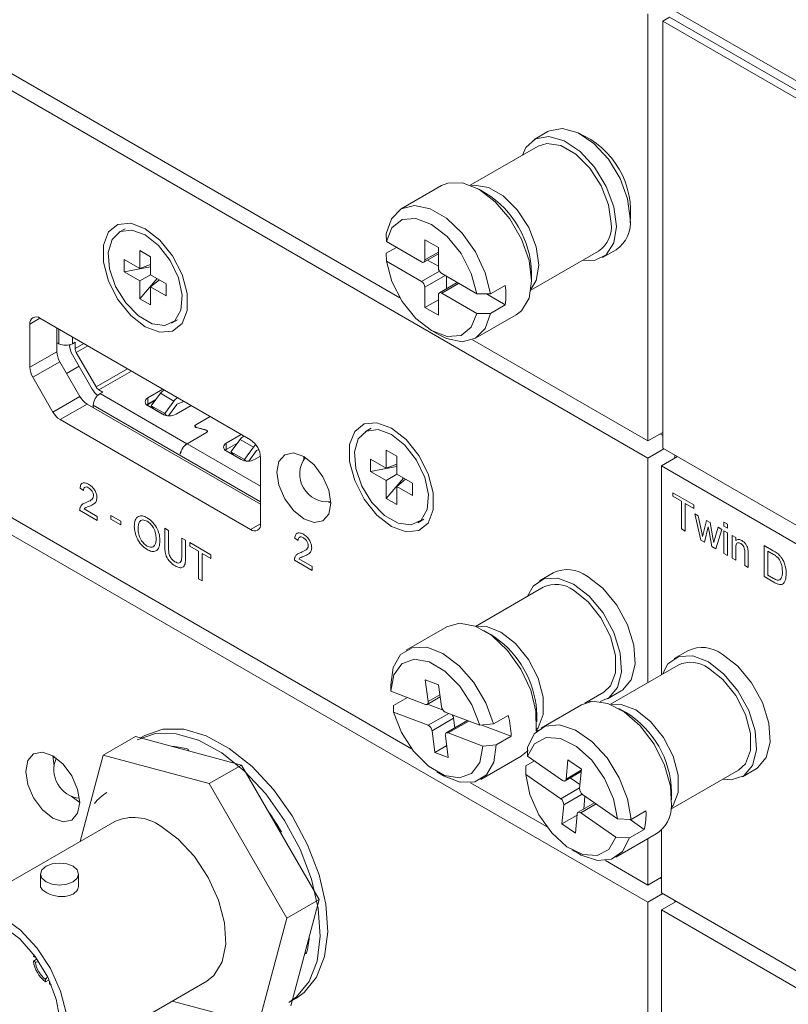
# Model space of a CAD drawing. Header units: millimetres. Extents: x 0 to 1118, y 0 to 864.
# Tile 169 of 256: x 116 to 126, y 682 to 694. Entities that reach past the tile are written whole.
import ezdxf

# ---------------------------------------------------------------- set-up
doc = ezdxf.new("R2010")
doc.units = ezdxf.units.MM

msp = doc.modelspace()

# ---------------------------------------------------------------- linework, layer by layer
at = {"color": 7, "linetype": 'Continuous', "lineweight": 15}
for p, q in [((145.917, 682.0771), (98.3223, 709.5529)), ((98.3047, 703.7259), (120.6901, 690.803)), ((98.3047, 703.5013), (123.9373, 688.7039)), ((98.3047, 697.908), (120.8425, 684.8972)), ((98.3047, 697.6835), (123.9373, 682.8861)), ((123.9373, 694.5218), (123.9373, 688.9285)), ((124.2201, 694.4799), (124.1317, 694.4289)), ((124.2201, 694.4799), (145.917, 681.9546)), ((124.1317, 694.4289), (145.917, 681.8525)), ((124.1317, 688.8356), (124.1317, 694.4289)), ((122.6282, 692.9802), (122.4486, 692.8765)), ((122.4982, 692.7905), (121.6116, 692.2787)), ((121.2344, 692.2732), (120.7041, 691.967)), ((121.8116, 692.1737), (121.7233, 692.2247)), ((117.0882, 691.7075), (117.0086, 691.6616)), ((120.5118, 691.5391), (120.5105, 691.6419)), ((120.9719, 691.2736), (120.5118, 691.5391)), ((121.1928, 691.4624), (121.0161, 691.5645)), ((121.0161, 691.5645), (121.0161, 691.2991)), ((117.2825, 691.4229), (117.4222, 691.3423)), ((117.2825, 691.1871), (117.2825, 691.4229)), ((120.6431, 691.4633), (120.5105, 691.3868)), ((120.5105, 691.3868), (120.5118, 691.284)), ((121.0031, 691.2705), (121.1928, 691.38)), ((121.1928, 691.197), (121.1928, 691.4624)), ((122.4053, 690.9039), (123.2919, 691.4157)), ((123.3415, 691.3298), (123.5211, 691.4335)), ((117.0784, 691.305), (117.2825, 691.1871)), ((117.0784, 691.1437), (117.0784, 691.305)), ((117.4222, 691.2398), (117.2825, 691.1871)), ((117.4222, 691.3423), (117.4222, 691.1065)), ((120.5118, 691.284), (120.9719, 691.0184)), ((121.052, 691.2987), (121.1928, 691.2174)), ((117.0784, 691.1437), (117.4222, 691.2086)), ((117.2825, 691.0258), (117.0784, 691.1437)), ((117.2825, 691.0258), (117.4222, 691.1065)), ((117.4222, 691.1065), (117.6264, 690.9886)), ((121.697, 690.8549), (121.237, 691.1205)), ((122.4144, 691.0276), (122.4144, 691.1297)), ((117.2825, 690.7901), (117.5107, 691.0554)), ((117.2825, 690.7901), (117.2825, 691.0258)), ((117.5376, 691.0398), (117.4222, 690.9452)), ((117.6264, 690.9886), (117.6264, 690.8273)), ((121.4397, 691.0035), (121.2058, 690.8684)), ((121.2989, 691.0848), (121.2989, 690.9222)), ((122.0696, 690.9664), (121.8751, 690.8542)), ((117.4222, 690.9452), (117.4222, 690.7094)), ((117.6264, 690.8273), (117.4222, 690.9452)), ((121.0161, 690.9419), (121.0161, 690.6765)), ((121.1928, 690.5744), (121.1928, 690.8398)), ((121.237, 690.8653), (121.697, 690.5998)), ((121.8751, 690.8542), (121.697, 690.8549)), ((121.8216, 690.8544), (122.0696, 690.7113)), ((117.4222, 690.7094), (117.2825, 690.7901)), ((121.1928, 690.7785), (121.0161, 690.6765)), ((122.0696, 690.7113), (121.8751, 690.599)), ((121.0161, 690.6765), (121.1928, 690.5744)), ((121.6815, 690.2739), (122.2119, 690.5801)), ((121.697, 690.5998), (121.8751, 690.599)), ((115.8409, 690.4587), (115.8409, 689.8934)), ((118.7312, 688.9433), (115.9735, 690.5353)), ((117.6961, 690.4708), (117.7756, 690.5167)), ((116.1945, 690.4077), (116.1945, 690.0975)), ((121.1043, 690.3734), (121.1927, 690.3224)), ((116.2095, 690.2091), (116.221, 690.2025)), ((116.3978, 690.2025), (116.4331, 690.2229)), ((116.4331, 690.138), (116.4331, 690.2229)), ((121.641, 690.2541), (123.9373, 688.9285)), ((116.3624, 690.1882), (116.3624, 690.1789)), ((116.7075, 689.6374), (116.4487, 690.0858)), ((116.2333, 689.9668), (116.4968, 689.5104)), ((116.6575, 689.6086), (116.3987, 690.0569)), ((116.4857, 689.9062), (116.3227, 689.8121)), ((116.1433, 689.3063), (115.8798, 689.7627)), ((116.7955, 689.5687), (116.745, 689.5978)), ((116.7955, 689.5687), (116.7602, 689.5483)), ((117.3868, 689.4927), (117.5832, 689.606)), ((117.5503, 689.5524), (117.431, 689.3896)), ((117.6018, 689.5953), (117.5996, 689.5944)), ((117.4841, 689.462), (117.3746, 689.3988)), ((117.4906, 689.4709), (117.3868, 689.411)), ((117.6078, 689.2875), (117.727, 689.4503)), ((117.8591, 689.4468), (117.7671, 689.4081)), ((117.7764, 689.4923), (117.7786, 689.4932)), ((116.5906, 689.4114), (118.8638, 688.0991)), ((116.6718, 689.3952), (116.6718, 689.3768)), ((117.3868, 689.411), (117.3722, 689.4008)), ((117.5804, 689.2789), (117.3868, 689.3906)), ((117.431, 689.3896), (117.6078, 689.2875)), ((117.431, 689.3896), (117.4699, 689.3463)), ((117.4699, 689.3463), (117.6068, 689.2672)), ((117.6316, 689.261), (117.6078, 689.2875)), ((117.7659, 689.407), (117.6568, 689.2581)), ((117.9536, 689.3922), (117.7572, 689.2789)), ((116.237, 689.2073), (118.7312, 687.7675)), ((118.0135, 689.1411), (118.201, 689.2493)), ((118.2028, 689.2483), (118.0153, 689.1401)), ((117.8986, 688.8911), (118.1549, 689.039)), ((118.1567, 689.038), (117.9004, 688.89)), ((118.0043, 689.1248), (118.0043, 689.1167)), ((118.1449, 689.0716), (118.0249, 689.1038)), ((118.026, 689.1051), (118.146, 689.073)), ((118.1652, 689.0456), (118.1652, 689.0533)), ((120.3144, 689.0939), (120.2348, 689.048)), ((124.1317, 689.0407), (123.9373, 688.9285)), ((118.4148, 688.8992), (118.6112, 689.0126)), ((118.5599, 688.9014), (118.4148, 688.8176)), ((118.595, 688.9493), (118.4758, 688.7865)), ((118.6466, 688.9922), (118.6444, 688.9912)), ((118.6446, 688.9933), (118.6446, 688.9913)), ((124.0964, 689.0203), (124.1317, 688.9999)), ((118.4148, 688.8176), (118.4001, 688.8074)), ((118.6084, 688.6854), (118.4148, 688.7972)), ((118.4758, 688.7865), (118.6526, 688.6844)), ((118.4758, 688.7865), (118.5146, 688.7431)), ((118.6526, 688.6844), (118.7718, 688.8472)), ((118.8107, 688.8039), (118.7087, 688.6646)), ((118.8119, 688.8049), (118.8393, 688.8165)), ((120.5087, 688.8093), (120.6484, 688.7287)), ((120.5087, 688.5735), (120.5087, 688.8093)), ((124.1486, 688.8259), (123.9373, 688.7039)), ((124.1317, 688.8356), (145.917, 676.2592)), ((117.8141, 688.7607), (117.812, 688.7594)), ((117.8138, 688.7584), (117.812, 688.7594)), ((118.5146, 688.7431), (118.6348, 688.6738)), ((118.6022, 688.689), (118.6052, 688.6909)), ((118.669, 688.6661), (118.6526, 688.6844)), ((118.863, 688.7304), (118.7851, 688.6854)), ((118.8638, 687.844), (118.8638, 688.7136)), ((120.3045, 688.6914), (120.5087, 688.5735)), ((120.3045, 688.5301), (120.3045, 688.6914)), ((120.6484, 688.7287), (120.6484, 688.4929)), ((123.9373, 685.7625), (123.9373, 688.7039)), ((124.3253, 688.7238), (124.1141, 688.6019)), ((124.2908, 688.7039), (124.2908, 688.7437)), ((120.3045, 688.5301), (120.6484, 688.595)), ((120.5087, 688.4122), (120.3045, 688.5301)), ((120.6484, 688.6261), (120.5087, 688.5735)), ((124.1141, 688.6019), (145.917, 676.0153)), ((124.1141, 685.8645), (124.1141, 688.6019)), ((120.5087, 688.4122), (120.6484, 688.4929)), ((120.5087, 688.1765), (120.7369, 688.4418)), ((120.5087, 688.1765), (120.5087, 688.4122)), ((120.6484, 688.4929), (120.8525, 688.375)), ((120.7638, 688.4262), (120.6484, 688.3316)), ((120.6484, 688.3316), (120.6484, 688.0958)), ((120.8525, 688.2137), (120.6484, 688.3316)), ((120.8525, 688.375), (120.8525, 688.2137)), ((119.7506, 688.1319), (119.783, 688.1115)), ((120.6484, 688.0958), (120.5087, 688.1765)), ((120.9223, 687.8571), (121.0018, 687.9031)), ((122.6953, 687.2011), (122.5157, 687.0974)), ((122.5653, 687.0115), (121.6788, 686.4997)), ((121.3016, 686.4941), (120.7713, 686.188)), ((121.8788, 686.3946), (121.7904, 686.4457)), ((124.4631, 686.1806), (124.2835, 686.0769)), ((124.3331, 685.991), (123.4465, 685.4791)), ((120.5688, 685.7404), (120.5688, 685.7084)), ((120.5689, 685.6502), (120.5688, 685.7084)), ((121.1947, 685.7318), (121.0204, 685.7984)), ((121.0204, 685.7984), (121.0587, 685.5147)), ((121.233, 685.448), (121.1947, 685.7318)), ((121.0225, 685.4768), (120.5689, 685.6502)), ((120.7869, 685.5668), (120.6056, 685.4622)), ((121.0464, 685.4772), (121.2159, 685.5751)), ((123.1133, 685.4947), (123.359, 685.6366)), ((123.4086, 685.5507), (123.5882, 685.6544)), ((120.6056, 685.4622), (120.6057, 685.3773)), ((121.0496, 685.479), (121.2536, 685.401)), ((122.4731, 685.4714), (122.4815, 685.3506)), ((123.0694, 685.4736), (122.5391, 685.1674)), ((123.1814, 685.5137), (123.1545, 685.5185)), ((123.6466, 685.3741), (123.5582, 685.4251)), ((120.6057, 685.3773), (121.0593, 685.2039)), ((121.7375, 685.2034), (121.2839, 685.3768)), ((121.3931, 685.296), (121.4102, 685.169)), ((122.1088, 685.3329), (121.9144, 685.2206)), ((122.4815, 685.2485), (122.4815, 685.3506)), ((121.5765, 685.265), (121.2969, 685.1035)), ((121.9144, 685.2206), (121.7375, 685.2034)), ((121.7639, 685.206), (122.1456, 685.06)), ((116.8011, 684.8116), (117.2236, 685.0555)), ((118.6137, 684.6831), (117.2236, 685.0555)), ((117.3478, 685.0692), (117.2921, 685.0371)), ((121.1102, 685.1327), (121.1485, 684.8489)), ((121.3228, 684.7823), (121.2845, 685.0661)), ((121.3207, 685.104), (121.7743, 684.9306)), ((122.1456, 685.06), (121.9512, 684.9478)), ((122.4724, 685.1248), (122.4988, 685.14)), ((117.7313, 684.9195), (117.7295, 684.9241)), ((121.3019, 684.9375), (121.1485, 684.8489)), ((121.7743, 684.9306), (121.9512, 684.9478)), ((122.3613, 684.8008), (122.3604, 684.914)), ((116.1579, 684.6655), (116.14, 684.804)), ((116.1413, 684.768), (116.1705, 684.7848)), ((116.8011, 684.8116), (116.4978, 683.6793)), ((118.1912, 684.4392), (116.8011, 684.8116)), ((117.9138, 684.8928), (117.9186, 684.8693)), ((121.1485, 684.8489), (121.3228, 684.7823)), ((121.7487, 684.4948), (122.279, 684.801)), ((122.8188, 684.4821), (122.3613, 684.8008)), ((118.1912, 684.4392), (118.6137, 684.6831)), ((119.6312, 682.9206), (118.6137, 684.6831)), ((122.4507, 684.7385), (122.3377, 684.6732)), ((122.3377, 684.6732), (122.3386, 684.5601)), ((122.8909, 684.75), (122.8673, 684.4996)), ((123.0668, 684.6275), (122.8909, 684.75)), ((121.1715, 684.5943), (121.2599, 684.5433)), ((122.3386, 684.5601), (122.7962, 684.2414)), ((122.8546, 684.4761), (123.0639, 684.5969)), ((122.9212, 684.5145), (123.0478, 684.4263)), ((123.0432, 684.3771), (123.0668, 684.6275)), ((124.2402, 684.1043), (125.1268, 684.6161)), ((125.1764, 684.5302), (125.356, 684.6339)), ((119.2087, 682.6767), (118.1912, 684.4392)), ((121.6145, 684.4515), (122.6102, 683.8767)), ((116.4936, 684.1915), (116.3826, 684.2762)), ((123.5402, 683.9797), (123.0826, 684.2984)), ((123.1138, 684.2767), (123.0977, 684.1061)), ((124.2493, 684.228), (124.2493, 684.3301)), ((122.8356, 684.1626), (122.812, 683.9122)), ((123.2404, 684.1885), (123.0241, 684.0636)), ((123.0102, 684.0266), (122.812, 683.9122)), ((122.9878, 683.7898), (123.0114, 684.0401)), ((123.0599, 684.0576), (123.5175, 683.7389)), ((123.9123, 684.0808), (123.7178, 683.9685)), ((116.9522, 683.9417), (114.8839, 682.7477)), ((122.812, 683.9122), (122.9878, 683.7898)), ((123.7178, 683.9685), (123.5402, 683.9797)), ((123.7039, 683.9694), (123.8896, 683.8401)), ((119.1356, 683.8095), (119.1224, 683.8019)), ((123.5165, 683.4743), (124.0468, 683.7805)), ((123.8896, 683.8401), (123.6951, 683.7278)), ((124.1141, 683.0086), (124.1141, 683.8319)), ((123.5175, 683.7389), (123.6951, 683.7278)), ((123.9373, 683.1106), (123.9373, 683.7172)), ((122.9393, 683.5738), (123.0277, 683.5228)), ((123.3822, 683.431), (123.9373, 683.1106)), ((115.9795, 683.2544), (115.9795, 683.106)), ((116.4795, 683.1059), (116.4795, 683.2544)), ((124.1141, 683.2127), (123.9373, 683.1106)), ((124.0964, 683.2024), (124.1141, 683.1922)), ((124.1318, 682.9983), (123.9373, 682.8861)), ((124.1141, 683.0086), (145.917, 670.422)), ((119.2087, 682.6767), (119.6312, 682.9206)), ((119.2588, 681.5305), (119.6312, 682.9206)), ((123.9373, 682.8861), (123.9373, 679.9446)), ((124.1141, 682.784), (124.3086, 682.8963)), ((124.2908, 682.9065), (124.2908, 682.8861)), ((124.1141, 682.784), (124.1141, 680.1244)), ((124.1141, 682.784), (145.917, 670.1975)), ((118.8363, 681.2866), (119.2087, 682.6767)), ((119.4887, 682.3317), (119.4764, 682.3426)), ((115.8867, 682.1764), (115.8918, 682.2014)), ((119.463, 682.2096), (119.445, 682.2255)), ((115.9135, 682.1609), (115.8867, 682.1764)), ((115.8867, 682.1152), (115.9345, 682.1428)), ((115.9135, 682.0997), (115.8867, 682.1152)), ((115.9152, 682.1699), (115.9135, 682.1609)), ((115.9586, 682.1065), (115.9135, 682.0997)), ((116.0439, 681.8739), (116.0643, 681.8996)), ((116.0439, 681.8739), (116.0439, 681.8429)), ((116.0917, 681.8705), (116.0439, 681.8429)), ((116.0901, 680.6583), (118.1584, 681.8523)), ((116.0969, 681.8433), (116.0969, 681.8123)), ((116.0969, 681.8433), (116.1055, 681.8403)), ((116.123, 681.8038), (116.0969, 681.8123)), ((117.7038, 681.5899), (118.8363, 681.2866)), ((119.2771, 681.599), (119.3326, 681.631))]:
    msp.add_line(p, q, dxfattribs=at)
at = {"color": 9, "linetype": 'Continuous', "lineweight": 0}
for p, q in [((121.0161, 691.2991), (121.1928, 691.4011)), ((120.9719, 691.0184), (121.2058, 691.1534)), ((121.2813, 691.095), (121.0161, 690.9419)), ((121.458, 690.9929), (121.237, 690.8653)), ((115.9735, 690.5353), (115.8409, 690.4587)), ((116.221, 690.3924), (116.221, 690.2025)), ((116.3978, 690.2904), (116.3978, 690.2025)), ((116.4331, 690.138), (116.5474, 690.204)), ((115.8409, 689.8934), (116.1945, 690.0975)), ((116.6004, 690.1734), (116.4487, 690.0858)), ((116.2333, 689.9668), (115.8798, 689.7627)), ((116.7075, 689.6374), (117.1181, 689.8745)), ((117.1712, 689.8439), (116.745, 689.5978)), ((116.7602, 689.5483), (117.8986, 688.8911)), ((117.5503, 689.5524), (117.727, 689.4503)), ((117.5996, 689.5944), (117.7764, 689.4923)), ((116.1433, 689.3063), (116.4968, 689.5104)), ((117.3868, 689.4927), (117.3868, 689.411)), ((116.5906, 689.4114), (116.237, 689.2073)), ((116.6718, 689.3952), (118.8638, 688.1297)), ((118.0135, 689.139), (118.0135, 689.1411)), ((118.026, 689.1035), (118.026, 689.1051)), ((118.146, 689.073), (118.146, 689.0714)), ((118.1549, 689.039), (118.1549, 689.037)), ((118.4148, 688.8992), (118.4148, 688.8176)), ((118.595, 688.9493), (118.7718, 688.8472)), ((118.7535, 688.9282), (118.6444, 688.9912)), ((117.9004, 688.89), (118.8638, 688.3339)), ((116.5433, 688.2794), (116.4979, 688.3108)), ((124.2636, 688.2501), (124.5401, 688.0905)), ((124.2636, 688.203), (124.2636, 688.2501)), ((124.377, 688.1376), (124.2636, 688.203)), ((124.377, 687.7764), (124.377, 688.1376)), ((116.7246, 687.8868), (116.4934, 688.0203)), ((116.5516, 688.039), (116.7246, 687.9392)), ((124.5401, 688.0434), (124.4268, 688.1088)), ((124.4268, 688.1088), (124.4268, 687.7477)), ((124.5401, 688.0905), (124.5401, 688.0434)), ((116.7246, 687.9392), (116.7246, 687.8868)), ((116.9013, 687.9523), (117.0328, 687.8764)), ((116.9013, 687.9052), (116.9013, 687.9523)), ((117.0328, 687.8293), (116.9013, 687.9052)), ((117.0328, 687.8764), (117.0328, 687.8293)), ((124.5515, 687.9741), (124.5986, 687.9468)), ((124.6321, 687.6291), (124.5515, 687.9741)), ((124.5986, 687.9468), (124.6418, 687.748)), ((124.6668, 687.731), (124.7051, 687.8854)), ((124.7051, 687.8854), (124.752, 687.8583)), ((117.6085, 687.7848), (117.6583, 687.7561)), ((117.6085, 687.55), (117.6085, 687.7848)), ((117.6583, 687.7561), (117.6583, 687.5239)), ((118.7312, 687.7675), (118.8638, 687.844)), ((124.4268, 687.7477), (124.377, 687.7764)), ((124.6418, 687.748), (124.6549, 687.6781)), ((124.7283, 687.8031), (124.6807, 687.6011)), ((124.7389, 687.7431), (124.7283, 687.8031)), ((124.7758, 687.5462), (124.7389, 687.7431)), ((124.752, 687.8583), (124.79, 687.6608)), ((124.8142, 687.6489), (124.8577, 687.7973)), ((124.905, 687.77), (124.8285, 687.5158)), ((124.8577, 687.7973), (124.905, 687.77)), ((124.9345, 687.8629), (124.9798, 687.8367)), ((124.9345, 687.8105), (124.9345, 687.8629)), ((124.9798, 687.7844), (124.9345, 687.8105)), ((124.9345, 687.7529), (124.9798, 687.7268)), ((124.9345, 687.4546), (124.9345, 687.7529)), ((124.9798, 687.8367), (124.9798, 687.7844)), ((117.8306, 687.6566), (117.8804, 687.6278)), ((117.8306, 687.4244), (117.8306, 687.6566)), ((117.8804, 687.6278), (117.8804, 687.393)), ((119.357, 687.6247), (119.3116, 687.6561)), ((124.6807, 687.6011), (124.6321, 687.6291)), ((124.79, 687.6608), (124.8008, 687.6001)), ((124.8008, 687.6001), (124.8142, 687.6489)), ((124.9798, 687.7268), (124.9798, 687.4284)), ((125.0433, 687.6901), (125.0886, 687.664)), ((125.0433, 687.3918), (125.0433, 687.6901)), ((125.0886, 687.664), (125.0886, 687.6223)), ((117.9348, 687.5964), (118.2113, 687.4368)), ((117.9348, 687.5493), (117.9348, 687.5964)), ((118.0481, 687.4839), (117.9348, 687.5493)), ((118.0481, 687.1228), (118.0481, 687.4839)), ((124.8285, 687.5158), (124.7758, 687.5462)), ((125.0886, 687.5256), (125.0886, 687.3656)), ((125.4603, 687.5593), (125.5812, 687.4895)), ((125.4603, 687.1511), (125.4603, 687.5593)), ((125.5818, 687.4421), (125.5101, 687.4834)), ((125.5101, 687.4834), (125.5101, 687.1694)), ((118.2113, 687.3897), (118.098, 687.4551)), ((118.098, 687.4551), (118.098, 687.094)), ((118.2113, 687.4368), (118.2113, 687.3897)), ((119.5383, 687.2322), (119.3071, 687.3656)), ((119.3653, 687.3843), (119.5383, 687.2845)), ((124.9798, 687.4284), (124.9345, 687.4546)), ((125.0886, 687.3656), (125.0433, 687.3918)), ((125.2065, 687.2976), (125.2065, 687.4757)), ((125.2518, 687.454), (125.2518, 687.2714)), ((119.5383, 687.2845), (119.5383, 687.2322)), ((125.2518, 687.2714), (125.2065, 687.2976)), ((118.098, 687.094), (118.0481, 687.1228)), ((125.5869, 687.078), (125.4603, 687.1511)), ((125.5101, 687.1694), (125.583, 687.1273)), ((121.0587, 685.5147), (121.2121, 685.6032)), ((121.0593, 685.2039), (121.329, 685.3596)), ((121.3931, 685.296), (121.1102, 685.1327)), ((121.5904, 685.2597), (121.3207, 685.104)), ((116.1404, 684.7844), (116.1568, 684.7938)), ((122.8673, 684.4996), (123.0655, 684.614)), ((122.7962, 684.2414), (123.0439, 684.3844)), ((123.0775, 684.3023), (122.8356, 684.1626)), ((123.2613, 684.1739), (123.0599, 684.0576))]:
    msp.add_line(p, q, dxfattribs=at)
at = {"color": 7, "linetype": 'Continuous', "lineweight": 15, "flags": 128}
for points in [[(122.2936, 692.6725), (122.3397, 692.7707), (122.4674, 692.8865), (122.6414, 692.9173), (122.8429, 692.8599), (123.05, 692.7205), (123.2404, 692.5142), (123.3933, 692.2633), (123.4922, 691.9951), (123.5264, 691.7386)], [(122.6282, 692.9802), (122.647, 692.9901), (122.821, 693.021), (123.0225, 692.9636), (123.2296, 692.8242), (123.42, 692.6179), (123.5729, 692.367), (123.6718, 692.0988), (123.706, 691.8423)], [(122.4982, 692.7905), (122.6144, 692.8264), (122.7976, 692.7977), (122.9925, 692.6851), (123.1756, 692.5024), (123.325, 692.2715), (123.4224, 692.0203), (123.4563, 691.7791)], [(122.2119, 690.5801), (122.2824, 690.6347), (122.3805, 690.8005), (122.4144, 691.0276), (122.3805, 691.2938), (122.2824, 691.573), (122.1294, 691.8378), (121.9368, 692.0624), (121.7232, 692.2248), (121.5096, 692.309), (121.3169, 692.3069), (121.2344, 692.2732)], [(120.5105, 691.6419), (120.5778, 691.8398), (120.705, 691.9676), (120.8797, 692.0128), (121.085, 691.9711), (121.3007, 691.8466), (121.5059, 691.6513), (121.6806, 691.4043), (121.8078, 691.1297), (121.8751, 690.8542)], [(117.3524, 690.4231), (117.5428, 690.352), (117.7103, 690.3669), (117.8346, 690.4663), (117.9007, 690.6379), (117.9007, 690.8612), (117.8346, 691.1093), (117.7103, 691.3521), (117.5428, 691.5605), (117.3524, 691.7092), (117.1619, 691.7804), (116.9944, 691.7654), (116.8701, 691.6661), (116.804, 691.4944), (116.804, 691.2711), (116.8701, 691.023), (116.9944, 690.7802), (117.1619, 690.5719), (117.3524, 690.4231)], [(121.697, 690.8549), (121.6243, 691.1218), (121.4897, 691.3825), (121.3092, 691.6059), (121.1044, 691.7655), (120.8997, 691.8424), (120.7192, 691.8273), (120.5846, 691.722), (120.5118, 691.5391)], [(123.5264, 691.7386), (123.4922, 691.5216), (123.3933, 691.3676), (123.2404, 691.2933), (123.0873, 691.2976)], [(117.3524, 691.6275), (117.1767, 691.691), (117.0249, 691.6701), (116.9172, 691.5676), (116.8683, 691.3974), (116.8848, 691.1825), (116.9644, 690.9518), (117.0964, 690.7366), (117.263, 690.5659), (117.4417, 690.4628), (117.6083, 690.4411), (117.7403, 690.5039), (117.8199, 690.6426), (117.8364, 690.8385), (117.7875, 691.0652), (117.6799, 691.292), (117.528, 691.4882), (117.3524, 691.6275)], [(120.5118, 691.284), (120.5846, 691.0171), (120.7192, 690.7564), (120.8997, 690.533), (121.1044, 690.3733), (121.3092, 690.2965), (121.4897, 690.3116), (121.6243, 690.4169), (121.697, 690.5998)], [(121.8751, 690.599), (121.8078, 690.4012), (121.6806, 690.2734), (121.5059, 690.2281), (121.3007, 690.2698), (121.1927, 690.3224)], [(116.2095, 690.2091), (116.1998, 690.2158), (116.1945, 690.2205)], [(116.6729, 689.3639), (116.6727, 689.3651), (116.6718, 689.3768)], [(120.5785, 687.8095), (120.769, 687.7384), (120.9365, 687.7533), (121.0608, 687.8526), (121.1269, 688.0243), (121.1269, 688.2476), (121.0608, 688.4957), (120.9365, 688.7385), (120.769, 688.9469), (120.5785, 689.0956), (120.3881, 689.1667), (120.2206, 689.1518), (120.0963, 689.0525), (120.0301, 688.8808), (120.0301, 688.6575), (120.0963, 688.4094), (120.2206, 688.1666), (120.3881, 687.9583), (120.5785, 687.8095)], [(118.0249, 689.1038), (118.0168, 689.1067), (118.0101, 689.1107), (118.0052, 689.1154), (118.0024, 689.1207), (118.0019, 689.1263), (118.0036, 689.1317), (118.0076, 689.1367), (118.0135, 689.1411)], [(118.026, 689.1051), (118.0184, 689.1079), (118.0121, 689.1116), (118.0075, 689.116), (118.0049, 689.121), (118.0044, 689.1262), (118.006, 689.1313), (118.0097, 689.136), (118.0153, 689.1401)], [(118.1549, 689.039), (118.1601, 689.0428), (118.1636, 689.0473), (118.1651, 689.052), (118.1646, 689.0568), (118.1622, 689.0615), (118.1579, 689.0656), (118.152, 689.0691), (118.1449, 689.0716)], [(118.146, 689.073), (118.1536, 689.0702), (118.1599, 689.0665), (118.1645, 689.0621), (118.1671, 689.0571), (118.1676, 689.0519), (118.1659, 689.0468), (118.1622, 689.0421), (118.1567, 689.038)], [(120.5785, 689.0139), (120.4029, 689.0774), (120.251, 689.0565), (120.1434, 688.954), (120.0945, 688.7838), (120.111, 688.5689), (120.1906, 688.3382), (120.3226, 688.123), (120.4892, 687.9523), (120.6679, 687.8492), (120.8345, 687.8275), (120.9665, 687.8903), (121.0461, 688.029), (121.0626, 688.2249), (121.0137, 688.4516), (120.906, 688.6783), (120.7541, 688.8746), (120.5785, 689.0139)], [(119.4295, 687.9074), (119.5648, 687.8603), (119.6795, 687.8826), (119.7561, 687.9708), (119.783, 688.1115), (119.7561, 688.2833), (119.6795, 688.46), (119.5648, 688.6147), (119.4295, 688.7239), (119.2942, 688.7709), (119.1795, 688.7486), (119.1028, 688.6604), (119.0759, 688.5197), (119.1028, 688.348), (119.1795, 688.1713), (119.2942, 688.0165), (119.4295, 687.9074)], [(119.4295, 688.7239), (119.4295, 688.7238), (119.431, 688.6856)], [(122.3608, 686.8934), (122.4336, 687.028), (122.5744, 687.1233), (122.7572, 687.132), (122.9622, 687.0532)], [(123.1418, 687.1569), (123.3468, 686.999), (123.5296, 686.7792), (123.6704, 686.5214), (123.7539, 686.2534), (123.7711, 686.0042), (123.72, 685.801), (123.6063, 685.6657), (123.5882, 685.6544)], [(122.9622, 687.0532), (123.1672, 686.8953), (123.35, 686.6756), (123.4908, 686.4177), (123.5743, 686.1497), (123.5915, 685.9006), (123.5404, 685.6973), (123.4267, 685.562), (123.3117, 685.515)], [(122.9622, 686.9722), (123.1542, 686.8223), (123.323, 686.6123), (123.4483, 686.3675), (123.5149, 686.1175), (123.5149, 685.8924), (123.4483, 685.7194), (123.359, 685.6366)], [(122.4719, 685.387), (122.403, 685.6635), (122.2741, 685.9384), (122.0978, 686.1849), (121.8915, 686.3787), (121.6752, 686.501), (121.4703, 686.5398), (121.3016, 686.4941)], [(120.5688, 685.735), (120.601, 685.9627), (120.6975, 686.1299), (120.8487, 686.2203), (121.04, 686.2251), (121.2527, 686.1438), (121.4661, 685.9843), (121.6595, 685.7622), (121.8139, 685.4991), (121.9144, 685.2206)], [(121.7375, 685.2034), (121.6333, 685.4713), (121.4742, 685.7177), (121.2791, 685.9132), (121.0712, 686.0347), (120.8753, 686.0676), (120.7146, 686.0081), (120.6082, 685.8632), (120.5689, 685.6502)], [(124.1286, 685.8729), (124.2013, 686.0075), (124.3421, 686.1028), (124.5249, 686.1115), (124.73, 686.0327)], [(124.9096, 686.1364), (125.1146, 685.9785), (125.2974, 685.7587), (125.4382, 685.5009), (125.5217, 685.2329), (125.5388, 684.9837), (125.4878, 684.7805), (125.3741, 684.6452), (125.356, 684.6339)], [(124.73, 686.0327), (124.935, 685.8748), (125.1178, 685.655), (125.2586, 685.3972), (125.3421, 685.1292), (125.3592, 684.8801), (125.3082, 684.6768), (125.1945, 684.5415), (125.0305, 684.4888), (124.9222, 684.498)], [(124.73, 685.9517), (124.9219, 685.8018), (125.0907, 685.5918), (125.216, 685.347), (125.2827, 685.097), (125.2827, 684.8719), (125.216, 684.6989), (125.1268, 684.6161)], [(121.0225, 685.4768), (121.0308, 685.4746), (121.0386, 685.4745), (121.0455, 685.4767), (121.0511, 685.481), (121.0554, 685.4872), (121.0582, 685.4951), (121.0593, 685.5044), (121.0587, 685.5147)], [(124.2456, 684.1482), (124.2339, 684.4043), (124.1561, 684.6822), (124.0197, 684.9547), (123.8381, 685.1952), (123.6291, 685.38), (123.4131, 685.4911), (123.2114, 685.5177), (123.0694, 685.4736)], [(120.6057, 685.3773), (120.7099, 685.1094), (120.869, 684.863), (121.0641, 684.6675), (121.272, 684.546), (121.4679, 684.5131), (121.6287, 684.5726), (121.735, 684.7175), (121.7743, 684.9306)], [(122.4724, 685.1248), (122.4741, 685.136), (122.4719, 685.387)], [(122.3604, 684.914), (122.4484, 685.0906), (122.5928, 685.1923), (122.7796, 685.2091), (122.9906, 685.1394), (123.2052, 684.9899), (123.4025, 684.7753), (123.5633, 684.5164), (123.6719, 684.2384), (123.7178, 683.9685)], [(117.2487, 685.012), (117.4853, 685.095), (117.7572, 685.0938), (118.0517, 685.0083), (118.3551, 684.8427), (118.6532, 684.6046), (118.932, 684.3051), (119.1785, 683.9583), (119.3812, 683.5804), (119.5306, 683.1891), (119.6196, 682.8026), (119.6443, 682.4391), (119.6033, 682.1155), (119.4986, 681.8469), (119.3352, 681.6459), (119.2336, 681.5738)], [(117.3477, 685.0692), (117.5842, 685.1522), (117.8562, 685.1509), (118.1507, 685.0655), (118.4541, 684.8998), (118.7522, 684.6617), (119.031, 684.3623), (119.2775, 684.0155), (119.4802, 683.6376), (119.6296, 683.2463), (119.7186, 682.8598), (119.7433, 682.4962), (119.7023, 682.1726), (119.5976, 681.904), (119.4342, 681.7031), (119.3326, 681.631)], [(121.3207, 685.104), (121.3124, 685.1062), (121.3046, 685.1062), (121.2978, 685.104), (121.2921, 685.0998), (121.2878, 685.0936), (121.285, 685.0857), (121.2839, 685.0764), (121.2845, 685.0661)], [(123.5402, 683.9797), (123.4878, 684.2422), (123.3702, 684.5081), (123.2013, 684.7456), (123.0013, 684.9265), (122.7939, 685.0294), (122.6038, 685.0419), (122.4537, 684.9625), (122.3613, 684.8008)], [(121.9512, 684.9478), (121.919, 684.7201), (121.8225, 684.5529), (121.6713, 684.4625), (121.4801, 684.4577), (121.2673, 684.539), (121.2599, 684.5433)], [(116.14, 683.9874), (116.2753, 683.9404), (116.39, 683.9627), (116.4667, 684.0509), (116.4936, 684.1916), (116.4667, 684.3634), (116.39, 684.5401), (116.2753, 684.6948), (116.14, 684.804), (116.0047, 684.851), (115.89, 684.8287), (115.8134, 684.7405), (115.7865, 684.5998), (115.8134, 684.428), (115.89, 684.2513), (116.0047, 684.0966), (116.14, 683.9874)], [(122.279, 684.801), (122.2841, 684.8039), (122.3674, 684.8751)], [(122.3386, 684.5601), (122.391, 684.2975), (122.5086, 684.0316), (122.6775, 683.7941), (122.8775, 683.6132), (123.0849, 683.5104), (123.2749, 683.4979), (123.4251, 683.5772), (123.5175, 683.7389)], [(122.8188, 684.4821), (122.8275, 684.477), (122.836, 684.474), (122.844, 684.4732), (122.8513, 684.4745), (122.8574, 684.478), (122.8623, 684.4835), (122.8656, 684.4908), (122.8673, 684.4996)], [(123.0599, 684.0576), (123.0513, 684.0627), (123.0427, 684.0657), (123.0347, 684.0665), (123.0275, 684.0652), (123.0213, 684.0617), (123.0165, 684.0562), (123.0131, 684.0489), (123.0114, 684.0401)], [(118.1584, 681.8523), (118.2521, 681.9267), (118.359, 682.1032), (118.4063, 682.3385), (118.3904, 682.6153), (118.3126, 682.913), (118.1787, 683.2094), (117.9985, 683.4827), (117.7854, 683.7126), (117.5553, 683.882)], [(123.6951, 683.7278), (123.6071, 683.5511), (123.4627, 683.4495), (123.2759, 683.4327), (123.065, 683.5024), (123.0277, 683.5228)], [(116.4063, 683.1523), (116.3251, 683.121), (116.2295, 683.11), (116.1338, 683.121), (116.0527, 683.1523), (115.9985, 683.1991), (115.9795, 683.2544), (115.9985, 683.3096), (116.0527, 683.3564), (116.1338, 683.3877), (116.2295, 683.3987), (116.3251, 683.3877), (116.4062, 683.3564), (116.4604, 683.3096), (116.4795, 683.2544), (116.4604, 683.1991), (116.4063, 683.1523)], [(115.487, 682.688), (115.7171, 682.5186), (115.9302, 682.2887), (116.1104, 682.0154), (116.2443, 681.719), (116.3221, 681.4213), (116.338, 681.1445), (116.2907, 680.9092), (116.1838, 680.7327), (116.0253, 680.6282), (115.8268, 680.6034), (115.6032, 680.6602), (115.3709, 680.7943), (115.1472, 680.9958), (114.9487, 681.2497), (114.7902, 681.5373), (114.6833, 681.8371), (114.636, 682.127), (114.6519, 682.3855), (114.7297, 682.5933), (114.8636, 682.7351), (115.0438, 682.8004), (115.2569, 682.7843), (115.487, 682.688)], [(115.487, 682.5716), (115.2653, 682.661), (115.0633, 682.6653), (114.8989, 682.5841), (114.7868, 682.4245), (114.7369, 682.2009), (114.7537, 681.9331), (114.8356, 681.6448), (114.9754, 681.3616), (115.1607, 681.1088), (115.3749, 680.9088), (115.5991, 680.7794), (115.8134, 680.732), (115.9986, 680.7709), (116.1384, 680.8927), (116.2203, 681.0864), (116.2371, 681.3349), (116.1872, 681.6161), (116.0751, 681.9051), (115.9107, 682.1761), (115.7087, 682.405), (115.487, 682.5716)]]:
    msp.add_lwpolyline(points, dxfattribs=at)
at = {"color": 9, "linetype": 'Continuous', "lineweight": 0, "flags": 128}
for points in [[(121.6266, 692.2727), (121.6656, 692.2787), (121.8488, 692.25), (122.0437, 692.1374), (122.2269, 691.9547), (122.3762, 691.7238), (122.4737, 691.4726), (122.5075, 691.2314), (122.4737, 691.0293), (122.4076, 690.9199)], [(121.6938, 686.4936), (121.8215, 686.4962), (122.0134, 686.4245), (122.2054, 686.2746), (122.3742, 686.0646), (122.4995, 685.8198), (122.5662, 685.5698), (122.5662, 685.3447), (122.4995, 685.1717), (122.4747, 685.1408)], [(123.4616, 685.4731), (123.5892, 685.4757), (123.7812, 685.404), (123.9732, 685.2541), (124.142, 685.0441), (124.2673, 684.7993), (124.3339, 684.5493), (124.3339, 684.3242), (124.2673, 684.1512), (124.2425, 684.1203)]]:
    msp.add_lwpolyline(points, dxfattribs=at)
at = {"color": 7, "linetype": 'Continuous', "lineweight": 15}
for centre, radius, start, end in [((122.5854, 691.9244), 1.1273, 352.8529, 67.14159), ((121.1442, 691.0924), 1.2707, 1.68062, 58.31401), ((123.0817, 691.7297), 0.3778, 303.79356, 7.51793), ((123.2799, 691.7889), 0.4295, 304.16507, 7.14682), ((120.9891, 691.2947), 0.0273, 230.79722, 9.22093), ((121.2888, 691.2014), 0.096, 182.60206, 237.39942), ((120.9201, 690.9375), 0.096, 2.60229, 57.3955), ((121.1595, 690.8388), 0.919, 352.01986, 7.98014), ((121.2198, 690.8442), 0.0273, 50.78613, 189.21944), ((115.9217, 690.4718), 0.0819, 50.79767, 189.21629), ((116.3094, 690.3731), 0.1921, 242.6101, 297.39088), ((116.4648, 690.1067), 0.2704, 181.95233, 211.14824), ((116.6147, 690.1875), 0.2525, 181.95628, 211.14581), ((116.5412, 690.1417), 0.1082, 181.94955, 211.14752), ((116.1112, 689.9026), 0.2704, 181.95233, 211.14824), ((116.8904, 689.7398), 0.2673, 209.39917, 233.31112), ((116.8637, 689.3864), 0.1921, 122.60485, 177.39453), ((116.8023, 689.6896), 0.1082, 208.85408, 238.04683), ((117.6529, 689.4816), 0.1247, 115.31842, 145.42763), ((116.7337, 689.6409), 0.2705, 208.85392, 238.04721), ((117.4062, 689.4416), 0.0546, 110.78401, 249.21303), ((117.8297, 689.3796), 0.1247, 115.31842, 145.42763), ((116.3801, 689.4368), 0.2705, 208.85392, 238.04721), ((117.7685, 689.4052), 0.00313, 115.33512, 145.39224), ((117.6688, 689.4495), 0.1921, 242.61129, 297.3897), ((118.4342, 688.8482), 0.0546, 110.78401, 249.21303), ((118.6977, 688.8785), 0.1247, 115.31842, 145.42763), ((118.576, 688.7006), 0.2881, 2.60361, 57.39532), ((118.005, 688.7268), 0.1957, 122.92281, 170.40034), ((118.0067, 688.7258), 0.1957, 122.92281, 170.40034), ((118.8871, 688.7646), 0.1419, 126.70988, 144.38749), ((118.8132, 688.8021), 0.00313, 115.33512, 145.39224), ((118.6967, 688.856), 0.1921, 242.61129, 297.3897), ((119.7388, 688.4942), 0.3625, 143.07769, 276.91693), ((118.783, 687.8309), 0.0819, 230.79588, 9.21807), ((122.8825, 686.8145), 0.4295, 52.85792, 115.83128), ((122.7322, 686.6726), 0.3777, 52.48417, 116.20521), ((121.177, 685.2899), 1.3088, 7.96786, 57.57016), ((124.6503, 685.794), 0.4294, 52.85583, 115.83401), ((124.4999, 685.652), 0.3778, 52.48494, 116.20444), ((121.3257, 685.4605), 0.0935, 187.64107, 243.49622), ((121.2936, 685.2804), 0.1007, 8.91885, 38.45145), ((120.9927, 685.0434), 1.1531, 0.82455, 14.53779), ((122.9807, 684.2937), 1.2691, 1.6404, 58.35422), ((121.0176, 685.1203), 0.0935, 7.64448, 63.4961), ((117.6653, 683.9865), 0.9398, 74.66714, 87.28543), ((116.5302, 684.6209), 0.375, 156.0894, 263.90522), ((117.1401, 683.8314), 0.5707, 120.54881, 142.20739), ((123.1382, 684.3755), 0.0951, 178.996, 234.18222), ((122.7405, 684.1643), 0.0951, 358.99305, 54.1808), ((123.8151, 684.1434), 0.4305, 302.55499, 0.63916), ((116.4776, 682.2757), 3.0688, 29.98663, 35.70387), ((116.7758, 682.4478), 2.7225, 29.98618, 35.65821), ((123.1311, 684.033), 0.7826, 345.72793, 3.50095), ((117.2026, 683.3953), 0.601, 54.07003, 114.61967), ((118.2245, 682.5345), 1.2804, 345.30204, 355.51604), ((116.3023, 682.1736), 0.4197, 188.00317, 231.99724), ((116.271, 682.1556), 0.3618, 188.88237, 231.11696)]:
    msp.add_arc(centre, radius, start, end, dxfattribs=at)
at = {"color": 9, "linetype": 'Continuous', "lineweight": 0}
for points, knots in [([(116.4979, 688.3108), (116.5006, 688.3274), (116.5058, 688.3605), (116.5361, 688.383), (116.5741, 688.3796), (116.5989, 688.3669), (116.6113, 688.3605)], [0, 0, 0, 0, 0.2802278, 0.5588787, 0.7791208, 1, 1, 1, 1]), ([(116.6103, 688.314), (116.6005, 688.3188), (116.581, 688.3284), (116.5575, 688.3236), (116.5449, 688.305), (116.5438, 688.2879), (116.5433, 688.2794)], [0, 0, 0, 0, 0.280408, 0.5594862, 0.7793702, 1, 1, 1, 1]), ([(116.6747, 688.2107), (116.6735, 688.2218), (116.6711, 688.2441), (116.6528, 688.2765), (116.6316, 688.3002), (116.6174, 688.3094), (116.6103, 688.314)], [0, 0, 0, 0, 0.2790778, 0.5586051, 0.7790319, 1, 1, 1, 1]), ([(116.6113, 688.3605), (116.6267, 688.3504), (116.6575, 688.3301), (116.6943, 688.2806), (116.7168, 688.2288), (116.7189, 688.1996), (116.72, 688.185)], [0, 0, 0, 0, 0.2804818, 0.5596462, 0.7797451, 1, 1, 1, 1]), ([(116.5797, 688.1232), (116.6023, 688.1324), (116.6337, 688.1454), (116.6685, 688.1739), (116.6726, 688.1984), (116.6747, 688.2107)], [0, 0, 0, 0, 0.5613073, 0.7813793, 1, 1, 1, 1]), ([(116.72, 688.185), (116.7176, 688.1669), (116.7129, 688.1306), (116.6749, 688.096), (116.642, 688.0824), (116.6219, 688.0741)], [0, 0, 0, 0, 0.2787359, 0.5588266, 1, 1, 1, 1]), ([(116.4934, 688.0203), (116.4935, 688.0271), (116.4938, 688.0394), (116.4968, 688.0494), (116.4982, 688.0538)], [0, 0, 0, 0, 0.55993505, 1, 1, 1, 1]), ([(116.4982, 688.0538), (116.5041, 688.0662), (116.514, 688.0866), (116.5363, 688.104), (116.5572, 688.1151), (116.5722, 688.1205), (116.5797, 688.1232)], [0, 0, 0, 0, 0.3394104, 0.5595232, 0.7797423, 1, 1, 1, 1]), ([(116.6219, 688.0741), (116.6135, 688.071), (116.5996, 688.0658), (116.5805, 688.0582), (116.5645, 688.0511), (116.5559, 688.043), (116.5516, 688.039)], [0, 0, 0, 0, 0.3400025, 0.5600595, 0.7800913, 1, 1, 1, 1]), ([(117.2096, 687.8056), (117.2113, 687.8352), (117.2148, 687.8943), (117.2561, 687.9447), (117.3151, 687.9536), (117.3567, 687.9335), (117.3775, 687.9234)], [0, 0, 0, 0, 0.28057211, 0.55958029, 0.77956576, 1, 1, 1, 1]), ([(117.3778, 687.8761), (117.3579, 687.8845), (117.3183, 687.9013), (117.2638, 687.871), (117.2611, 687.8121), (117.2594, 687.7761)], [0, 0, 0, 0, 0.2801177, 0.5596497, 1, 1, 1, 1]), ([(117.3775, 687.9234), (117.4035, 687.9049), (117.4555, 687.8678), (117.5128, 687.777), (117.5409, 687.6897), (117.5436, 687.641), (117.545, 687.6167)], [0, 0, 0, 0, 0.2795749, 0.5585899, 0.7790898, 1, 1, 1, 1]), ([(117.4951, 687.6459), (117.4939, 687.6689), (117.4915, 687.7147), (117.465, 687.7862), (117.4232, 687.8444), (117.3929, 687.8656), (117.3778, 687.8761)], [0, 0, 0, 0, 0.2807952, 0.5600732, 0.779975, 1, 1, 1, 1]), ([(117.3773, 687.5048), (117.3517, 687.5229), (117.3007, 687.5591), (117.2441, 687.6476), (117.2148, 687.7333), (117.2113, 687.7815), (117.2096, 687.8056)], [0, 0, 0, 0, 0.2795975, 0.5587654, 0.7793097, 1, 1, 1, 1]), ([(117.2594, 687.7761), (117.2606, 687.7536), (117.263, 687.7086), (117.2916, 687.6389), (117.3326, 687.5826), (117.3622, 687.5622), (117.3771, 687.552)], [0, 0, 0, 0, 0.2806586, 0.5598894, 0.7798397, 1, 1, 1, 1]), ([(117.3771, 687.552), (117.3965, 687.5437), (117.4352, 687.527), (117.4754, 687.5505), (117.493, 687.5945), (117.4944, 687.6287), (117.4951, 687.6459)], [0, 0, 0, 0, 0.2791001, 0.5581972, 0.7788048, 1, 1, 1, 1]), ([(117.545, 687.6167), (117.5428, 687.588), (117.5383, 687.5309), (117.4971, 687.4821), (117.4382, 687.4764), (117.3976, 687.4953), (117.3773, 687.5048)], [0, 0, 0, 0, 0.2803539, 0.55950544, 0.77963483, 1, 1, 1, 1]), ([(119.3116, 687.6561), (119.3142, 687.6727), (119.3195, 687.7058), (119.3498, 687.7283), (119.3878, 687.725), (119.4126, 687.7122), (119.4249, 687.7058)], [0, 0, 0, 0, 0.2802365, 0.5588967, 0.7791452, 1, 1, 1, 1]), ([(119.424, 687.6593), (119.4142, 687.6641), (119.3947, 687.6737), (119.3712, 687.6689), (119.3586, 687.6503), (119.3575, 687.6332), (119.357, 687.6247)], [0, 0, 0, 0, 0.280409, 0.5594858, 0.779373, 1, 1, 1, 1]), ([(119.4884, 687.556), (119.4872, 687.5671), (119.4848, 687.5894), (119.4665, 687.6219), (119.4453, 687.6456), (119.4311, 687.6547), (119.424, 687.6593)], [0, 0, 0, 0, 0.2790688, 0.5586, 0.7790285, 1, 1, 1, 1]), ([(119.4249, 687.7058), (119.4404, 687.6957), (119.4712, 687.6755), (119.508, 687.6259), (119.5305, 687.5741), (119.5326, 687.5449), (119.5337, 687.5303)], [0, 0, 0, 0, 0.2804769, 0.5596365, 0.7797489, 1, 1, 1, 1]), ([(124.6549, 687.6781), (124.6571, 687.688), (124.6611, 687.7056), (124.6651, 687.7232), (124.6668, 687.731)], [0, 0, 0, 0, 0.5599855, 1, 1, 1, 1]), ([(125.0886, 687.6223), (125.0939, 687.6272), (125.1045, 687.6368), (125.1313, 687.6407), (125.1537, 687.6302), (125.1673, 687.6238)], [0, 0, 0, 0, 0.2805592, 0.5608313, 1, 1, 1, 1]), ([(125.1673, 687.6238), (125.1778, 687.6167), (125.1989, 687.6025), (125.2261, 687.5712), (125.2431, 687.5358), (125.2473, 687.5148), (125.2494, 687.5042)], [0, 0, 0, 0, 0.2802279, 0.5599705, 0.7796314, 1, 1, 1, 1]), ([(117.7453, 687.2923), (117.7228, 687.3068), (117.678, 687.3355), (117.6252, 687.4142), (117.6101, 687.4885), (117.609, 687.5294), (117.6085, 687.55)], [0, 0, 0, 0, 0.2807161, 0.5578985, 0.7784004, 1, 1, 1, 1]), ([(117.6583, 687.5239), (117.6585, 687.5065), (117.6587, 687.472), (117.6718, 687.416), (117.7059, 687.3703), (117.7296, 687.3547), (117.7414, 687.3469)], [0, 0, 0, 0, 0.2817869, 0.5601101, 0.7793762, 1, 1, 1, 1]), ([(119.3934, 687.4685), (119.416, 687.4778), (119.4474, 687.4907), (119.4822, 687.5192), (119.4863, 687.5438), (119.4884, 687.556)], [0, 0, 0, 0, 0.561312, 0.7813859, 1, 1, 1, 1]), ([(119.5337, 687.5303), (119.5313, 687.5122), (119.5266, 687.4759), (119.4886, 687.4413), (119.4557, 687.4278), (119.4356, 687.4195)], [0, 0, 0, 0, 0.2787358, 0.558828, 1, 1, 1, 1]), ([(125.1547, 687.584), (125.1471, 687.5876), (125.1319, 687.5949), (125.1114, 687.5942), (125.0897, 687.5766), (125.0891, 687.5466), (125.0886, 687.5256)], [0, 0, 0, 0, 0.1872671, 0.3743482, 0.5605351, 1, 1, 1, 1]), ([(125.2065, 687.4757), (125.2064, 687.4863), (125.2063, 687.5074), (125.197, 687.5417), (125.1763, 687.5693), (125.1619, 687.5791), (125.1547, 687.584)], [0, 0, 0, 0, 0.28167392, 0.55977658, 0.77958729, 1, 1, 1, 1]), ([(125.2494, 687.5042), (125.2503, 687.4946), (125.2518, 687.4775), (125.2518, 687.4612), (125.2518, 687.454)], [0, 0, 0, 0, 0.5597911, 1, 1, 1, 1]), ([(125.5812, 687.4895), (125.5929, 687.4827), (125.6139, 687.4705), (125.6346, 687.4546), (125.6437, 687.4476)], [0, 0, 0, 0, 0.5601925, 1, 1, 1, 1]), ([(117.7414, 687.3469), (117.7518, 687.3415), (117.7725, 687.3306), (117.8029, 687.3257), (117.8304, 687.3543), (117.8305, 687.3955), (117.8306, 687.4244)], [0, 0, 0, 0, 0.1875493, 0.3742274, 0.5597209, 1, 1, 1, 1]), ([(117.8804, 687.393), (117.88, 687.3675), (117.8793, 687.317), (117.8497, 687.2673), (117.7975, 687.2655), (117.7627, 687.2834), (117.7453, 687.2923)], [0, 0, 0, 0, 0.2816251, 0.5591498, 0.7789766, 1, 1, 1, 1]), ([(119.3071, 687.3656), (119.3072, 687.3725), (119.3075, 687.3847), (119.3105, 687.3948), (119.3118, 687.3992)], [0, 0, 0, 0, 0.55996806, 1, 1, 1, 1]), ([(119.3118, 687.3992), (119.3178, 687.4116), (119.3277, 687.432), (119.35, 687.4494), (119.3709, 687.4605), (119.3859, 687.4658), (119.3934, 687.4685)], [0, 0, 0, 0, 0.3394021, 0.5595081, 0.7797475, 1, 1, 1, 1]), ([(119.4356, 687.4195), (119.4272, 687.4163), (119.4133, 687.4111), (119.3942, 687.4035), (119.3782, 687.3964), (119.3696, 687.3884), (119.3653, 687.3843)], [0, 0, 0, 0, 0.34004446, 0.56005966, 0.78009143, 1, 1, 1, 1]), ([(125.6403, 687.3999), (125.6295, 687.4091), (125.6103, 687.4257), (125.5905, 687.437), (125.5818, 687.4421)], [0, 0, 0, 0, 0.55925918, 1, 1, 1, 1]), ([(125.7005, 687.2196), (125.6989, 687.2529), (125.6967, 687.2994), (125.6685, 687.3644), (125.6496, 687.3881), (125.6403, 687.3999)], [0, 0, 0, 0, 0.5591486, 0.7800381, 1, 1, 1, 1]), ([(125.6437, 687.4476), (125.6541, 687.4381), (125.6728, 687.4211), (125.6883, 687.3986), (125.6951, 687.3887)], [0, 0, 0, 0, 0.5598466, 1, 1, 1, 1]), ([(125.6951, 687.3887), (125.7055, 687.3703), (125.7263, 687.3334), (125.7464, 687.2635), (125.7489, 687.2178), (125.7504, 687.1899)], [0, 0, 0, 0, 0.2797639, 0.55992695, 1, 1, 1, 1]), ([(125.583, 687.1273), (125.6002, 687.1174), (125.6307, 687.0998), (125.6556, 687.1055), (125.6665, 687.108)], [0, 0, 0, 0, 0.561861, 1, 1, 1, 1]), ([(125.7504, 687.1899), (125.7486, 687.1611), (125.7451, 687.1038), (125.7091, 687.0477), (125.648, 687.0456), (125.6073, 687.0671), (125.5869, 687.078)], [0, 0, 0, 0, 0.280839, 0.559948, 0.7790691, 1, 1, 1, 1]), ([(125.6665, 687.108), (125.6784, 687.1238), (125.6996, 687.1521), (125.7002, 687.1989), (125.7005, 687.2196)], [0, 0, 0, 0, 0.5574522, 1, 1, 1, 1])]:
    msp.add_open_spline(points, degree=3, knots=knots, dxfattribs=at)
at = {"color": 7, "linetype": 'Continuous', "lineweight": 15}
for points, knots in [([(116.4063, 682.9931), (116.3847, 682.9834), (116.3416, 682.9639), (116.2595, 682.9574), (116.1748, 682.967), (116.0957, 682.9911), (116.0311, 683.0246), (115.9921, 683.0631), (115.9754, 683.091), (115.9799, 683.1052), (115.9802, 683.1059)], [0, 0, 0, 0, 0.1410831, 0.2820923, 0.4250236, 0.5692614, 0.7114544, 0.8514963, 0.9924851, 1, 1, 1, 1]), ([(116.476, 683.106), (116.4765, 683.0955), (116.4777, 683.0664), (116.4521, 683.0253), (116.42, 683.0028), (116.4063, 682.9931)], [0, 0, 0, 0, 0.2413654, 0.673837, 1, 1, 1, 1])]:
    msp.add_open_spline(points, degree=3, knots=knots, dxfattribs=at)

doc.saveas('drawing.dxf')
